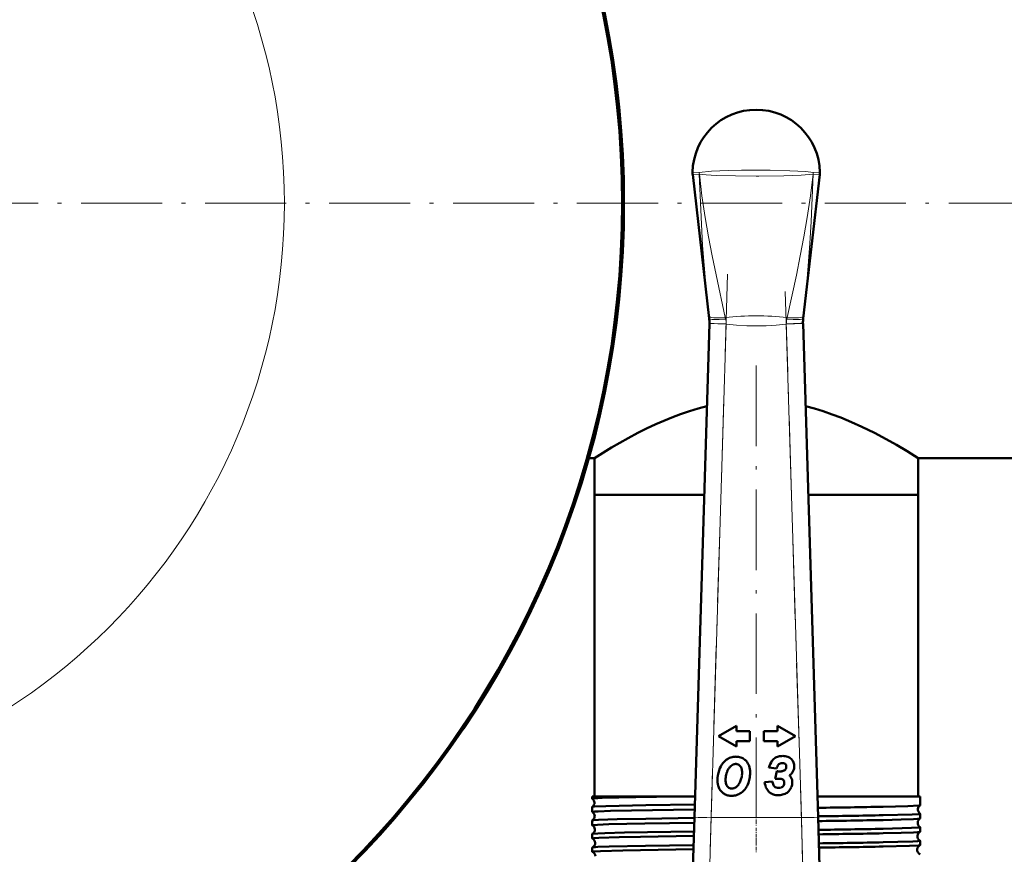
# Model space of a CAD drawing. Extents: x -1438 to 1837, y -1580 to 612.
# Tile 32 of 90: x 187 to 334, y -731 to -606. Entities that reach past the tile are written whole.
import ezdxf

# ---------------------------------------------------------------- set-up
doc = ezdxf.new("R2010")
doc.units = 0
doc.linetypes.add('DASHDOT', pattern=[18.5, 12, -3, 0.5, -3])

msp = doc.modelspace()

# ---------------------------------------------------------------- linework, layer by layer
at = {"color": 7, "lineweight": 50}
for p, q in [((287.31, -629.14), (289.78, -650.63)), ((306.27, -629.14), (303.8, -650.63)), ((289.78, -650.63), (289.78, -650.64)), ((303.8, -650.64), (303.8, -650.63)), ((287.56, -725.06), (289.81, -651.42)), ((289.81, -651.42), (289.81, -651.34)), ((303.77, -651.34), (303.78, -651.42)), ((303.78, -651.42), (306.03, -725.06)), ((271.8, -671.49), (272.64, -671.49)), ((272.64, -671.49), (272.64, -676.99)), ((320.94, -671.49), (416.79, -671.49)), ((320.94, -671.49), (320.94, -676.99)), ((272.64, -676.99), (289.03, -676.99)), ((272.64, -676.99), (272.64, -721.99)), ((272.64, -676.99), (289.03, -676.99)), ((304.56, -676.99), (315.51, -676.99)), ((304.56, -676.99), (320.94, -676.99)), ((315.51, -676.99), (320.94, -676.99)), ((320.94, -676.99), (320.94, -721.99)), ((293.83, -711.43), (291.14, -712.99)), ((293.83, -712.26), (293.83, -711.43)), ((295.83, -712.26), (293.83, -712.26)), ((295.83, -713.72), (295.83, -712.26)), ((299.95, -712.26), (297.95, -712.26)), ((297.95, -712.26), (297.95, -713.72)), ((299.95, -711.43), (299.95, -712.26)), ((302.64, -712.99), (299.95, -711.43)), ((291.14, -712.99), (293.83, -714.54)), ((293.83, -713.72), (295.83, -713.72)), ((293.83, -714.54), (293.83, -713.72)), ((297.95, -713.72), (299.95, -713.72)), ((299.95, -714.54), (302.64, -712.99)), ((299.95, -713.72), (299.95, -714.54)), ((298.68, -717.69), (299.83, -717.83)), ((299.87, -718.22), (299.64, -719.34)), ((300.23, -718.25), (300.13, -718.25)), ((301.14, -717.14), (301.17, -717.16)), ((299.21, -719.74), (298.05, -719.84)), ((300.98, -719.95), (300.98, -720)), ((272.33, -721.99), (285.06, -721.99)), ((272.33, -721.99), (272.33, -722.32)), ((272.33, -722.32), (272.34, -722.33)), ((285.06, -721.99), (287.65, -721.99)), ((305.93, -721.99), (315.74, -721.99)), ((315.74, -721.99), (321.25, -721.99)), ((321.25, -721.99), (321.25, -723.31)), ((272.34, -723.55), (272.33, -723.56)), ((272.33, -723.56), (272.33, -724.3)), ((321.25, -723.31), (321.25, -723.32)), ((272.33, -725.58), (272.33, -726.28)), ((287.07, -740.97), (287.56, -725.06)), ((306.03, -725.06), (306.51, -740.97)), ((321.25, -724.56), (321.25, -724.57)), ((321.25, -724.57), (321.25, -725.29)), ((321.25, -726.59), (321.25, -727.27)), ((272.33, -727.6), (272.33, -728.26)), ((321.25, -728.61), (321.25, -729.26)), ((272.33, -729.62), (272.33, -730.25))]:
    msp.add_line(p, q, dxfattribs=at)
at = {"color": 7, "lineweight": 18}
for p, q in [((288.32, -629.12), (288.31, -629.12)), ((305.27, -629.12), (305.27, -629.12)), ((289.78, -650.64), (289.74, -650.28)), ((292.17, -650.49), (292.22, -650.73)), ((301.36, -650.73), (301.41, -650.49)), ((303.84, -650.28), (303.8, -650.64)), ((292.31, -651.5), (289.81, -651.42)), ((292.31, -651.5), (290.06, -725.13)), ((292.3, -651.44), (292.31, -651.5)), ((301.28, -651.5), (303.78, -651.42)), ((301.28, -651.5), (301.28, -651.44)), ((303.53, -725.13), (301.28, -651.5)), ((287.56, -725.06), (290.06, -725.13)), ((290.06, -725.13), (289.57, -742.81)), ((290.06, -725.13), (303.53, -725.13)), ((303.53, -725.13), (306.03, -725.06)), ((304.01, -742.81), (303.53, -725.13))]:
    msp.add_line(p, q, dxfattribs=at)
at = {"color": 7, "linetype": 'DASHDOT', "lineweight": 18}
for p, q in [((-229.45, -633.44), (491.9, -633.44)), ((319.14, -633.44), (-45.56, -633.44)), ((292.53, -644.04), (289.83, -732.59)), ((303.75, -732.59), (301.05, -644.04)), ((296.79, -657.69), (296.79, -730.36))]:
    msp.add_line(p, q, dxfattribs=at)
at = {"color": 7, "linetype": 'DASHDOT', "lineweight": 18, "ltscale": 0.433284}
msp.add_line((305.46, -725.13), (288.13, -725.13), dxfattribs=at)
at = {"color": 7, "linetype": 'DASHDOT', "lineweight": 18, "ltscale": 0.045029}
msp.add_line((296.79, -724.64), (296.79, -726.44), dxfattribs=at)
at = {"color": 7, "linetype": 'DASHDOT', "lineweight": 18, "ltscale": 0.043887}
msp.add_line((296.79, -726.66), (296.79, -728.42), dxfattribs=at)
at = {"color": 7, "linetype": 'DASHDOT', "lineweight": 18, "ltscale": 0.042889}
msp.add_line((296.79, -728.68), (296.79, -730.4), dxfattribs=at)
at = {"color": 7, "lineweight": 18}
for points in [[(288.3, -628.84), (290.11, -628.67), (292.63, -628.56), (294.59, -628.52), (296.79, -628.5)], [(296.79, -628.5), (298.88, -628.51), (301.82, -628.59), (304.2, -628.72), (305.28, -628.84)], [(287.29, -628.81), (287.29, -628.81), (287.31, -628.8), (287.41, -628.8), (288.3, -628.84)], [(288.3, -629.12), (287.35, -629.14), (287.31, -629.14), (287.31, -629.14), (287.31, -629.14)], [(289.74, -650.28), (289.22, -645.02), (288.8, -639.75), (288.51, -634.44), (288.3, -629.12)], [(296.79, -629.39), (293.69, -629.36), (290.84, -629.29), (289.34, -629.21), (288.31, -629.12)], [(288.32, -629.12), (288.7, -632.35), (289.18, -635.58), (289.67, -638.45), (290.21, -641.3), (290.8, -644.15), (292.17, -650.49)], [(305.27, -629.12), (303.52, -629.25), (300.93, -629.34), (297.2, -629.39), (296.79, -629.39)], [(301.41, -650.49), (302.78, -644.16), (303.37, -641.31), (303.91, -638.46), (304.4, -635.59), (304.88, -632.36), (305.27, -629.12)], [(305.28, -629.12), (305.15, -632.66), (304.99, -636.19), (304.8, -639.48), (304.56, -642.77), (304.23, -646.53), (303.84, -650.28)], [(305.28, -628.84), (306.26, -628.8), (306.29, -628.81), (306.29, -628.81), (306.29, -628.81)], [(306.27, -629.14), (306.27, -629.14), (306.26, -629.14), (306.15, -629.14), (305.28, -629.12)], [(292.3, -651.44), (290.53, -651.38), (289.83, -651.35), (289.81, -651.34), (289.81, -651.34)], [(301.28, -651.5), (299.77, -651.64), (298.26, -651.73), (296.83, -651.76), (295.39, -651.74), (293.85, -651.64), (292.31, -651.5)], [(303.77, -651.34), (303.77, -651.34), (303.77, -651.34), (303.74, -651.35), (303.44, -651.36), (301.28, -651.44)]]:
    msp.add_lwpolyline(points, dxfattribs=at)
at = {"color": 7, "lineweight": 50}
for points in [[(272.64, -671.49), (275.19, -669.92), (277.67, -668.51), (279.13, -667.74), (280.43, -667.09), (281.82, -666.44), (284.2, -665.43), (285.49, -664.94), (286.83, -664.48), (288.12, -664.09), (289.43, -663.75)], [(304.15, -663.75), (305.49, -664.1), (306.8, -664.5), (308.14, -664.96), (309.44, -665.45), (311.03, -666.11), (312.55, -666.8), (314.45, -667.74), (316.18, -668.66), (317.7, -669.52), (319.3, -670.47), (320.94, -671.49)], [(285.06, -721.99), (278.83, -722.09), (273.81, -722.21), (272.58, -722.28), (272.36, -722.31), (272.34, -722.32), (272.33, -722.32), (272.33, -722.32), (272.33, -722.32)], [(287.59, -723.93), (278.19, -724.08), (275.03, -724.15), (273.19, -724.22), (272.64, -724.25), (272.37, -724.29), (272.34, -724.29), (272.34, -724.3), (272.33, -724.3), (272.33, -724.3)], [(287.61, -723.17), (280.33, -723.29), (274.33, -723.42), (272.61, -723.51), (272.38, -723.54), (272.35, -723.54), (272.34, -723.55)], [(321.25, -723.32), (321.24, -723.32), (321.21, -723.33), (321.04, -723.35), (319.43, -723.43), (315.74, -723.53)], [(287.55, -725.2), (280.31, -725.31), (276.04, -725.4), (273.25, -725.49), (272.53, -725.54), (272.37, -725.56), (272.34, -725.57)], [(321.25, -724.57), (321.25, -724.57), (321.25, -724.57), (321.24, -724.57), (321.23, -724.58), (321.08, -724.61), (320.05, -724.67), (315.74, -724.79)], [(321.24, -725.3), (321.23, -725.3), (321.18, -725.31), (320.86, -725.35), (320.28, -725.38), (318.42, -725.44), (315.74, -725.51)], [(287.53, -725.91), (280.19, -726.02), (274.78, -726.14), (273.12, -726.2), (272.42, -726.25), (272.34, -726.27), (272.33, -726.28), (272.33, -726.28), (272.33, -726.28)], [(287.49, -727.22), (277.13, -727.39), (274.18, -727.47), (273.18, -727.51), (272.46, -727.57), (272.36, -727.58), (272.34, -727.59)], [(321.25, -726.59), (321.25, -726.59), (321.25, -726.59), (321.25, -726.6), (321.23, -726.6), (321.1, -726.62), (319.98, -726.69), (315.74, -726.81)], [(287.47, -727.89), (279.53, -728.02), (276.34, -728.08), (273.32, -728.17), (272.61, -728.22), (272.36, -728.25), (272.34, -728.25), (272.34, -728.26), (272.33, -728.26), (272.33, -728.26)], [(321.24, -727.28), (321.23, -727.29), (321.18, -727.3), (320.85, -727.33), (320.27, -727.36), (318.42, -727.43), (315.74, -727.49)], [(321.25, -728.61), (321.25, -728.61), (321.25, -728.61), (321.25, -728.61), (321.24, -728.62), (321.21, -728.63), (320.86, -728.67), (320.18, -728.7), (317.93, -728.78), (315.74, -728.83)], [(287.41, -729.88), (276.87, -730.05), (273.57, -730.15), (272.65, -730.2), (272.42, -730.22), (272.34, -730.24), (272.33, -730.24), (272.33, -730.25), (272.33, -730.25)], [(287.43, -729.24), (280.25, -729.35), (274.85, -729.47), (273.17, -729.53), (272.45, -729.59), (272.36, -729.6), (272.34, -729.61)], [(321.24, -729.26), (321.2, -729.28), (321.01, -729.3), (319.68, -729.37), (315.74, -729.47)]]:
    msp.add_lwpolyline(points, dxfattribs=at)
msp.add_circle((136.79, -633.44), 140, dxfattribs=at)
at = {"color": 7, "lineweight": 18}
msp.add_circle((136.79, -633.44), 89.6, dxfattribs=at)
at = {"color": 7, "lineweight": 50}
for centre, radius, start, end in [((136.79, -633.44), 140.27, 270, 90), ((296.79, -628.99), 9.5, 90, 178.9168), ((296.79, -628.99), 9.5, 1.0875, 89.9999), ((289.79, -628.86), 2.5, 178.92, 186.5601), ((303.76, -628.85), 2.53, 353.4796, 1.0425), ((284.77, -651.19), 5.04, 358.2598, 6.283), ((308.81, -651.19), 5.04, 173.717, 181.7402), ((293.84, -718.55), 2.53, 122.3254, 140.9519), ((293.69, -718.32), 2.26, 102.7073, 122.3254), ((293.75, -718.56), 2.5, 96.047, 102.7073), ((293.79, -718.98), 2.93, 89.924, 96.047), ((293.79, -718.35), 2.29, 72.3526, 89.924), ((293.94, -717.89), 1.81, 52.3065, 72.3526), ((293.87, -717.97), 1.91, 46.7792, 52.3065), ((293.76, -718.09), 2.08, 41.5011, 46.7792), ((293.79, -718.06), 2.04, 18.1127, 41.5011), ((302.2, -718.73), 3.67, 146.3342, 163.6082), ((300.43, -717.54), 1.53, 124.7057, 146.3342), ((300.5, -717.65), 1.67, 114.6255, 124.7057), ((300.61, -717.88), 1.91, 105.2979, 114.6255), ((300.67, -718.1), 2.15, 97.0645, 105.2979), ((300.75, -718.81), 2.86, 90.021, 97.0645), ((300.75, -718.62), 2.67, 81.8925, 90.021), ((300.87, -717.84), 1.88, 72.0423, 81.8925), ((300.94, -717.61), 1.64, 60.6248, 72.0423), ((301.04, -717.44), 1.44, 48.3036, 60.6248), ((301.09, -717.38), 1.36, 25.2295, 48.3036), ((300.95, -717.44), 1.51, 3.5317, 25.2295), ((295.93, -719.61), 4.91, 162.0791, 179.924), ((294.62, -719.18), 3.53, 140.9519, 162.0791), ((295.19, -719.32), 2.93, 157.419, 166.8649), ((294.52, -719.04), 2.21, 146.6467, 157.419), ((294.52, -719.04), 2.2, 135.8813, 146.6467), ((293.91, -718.45), 1.35, 122.4893, 135.8813), ((293.77, -718.23), 1.09, 114.3724, 122.4893), ((293.74, -718.16), 1.02, 106.0127, 114.3724), ((293.74, -718.18), 1.03, 97.756, 106.0127), ((293.76, -718.31), 1.17, 89.924, 97.756), ((293.76, -718.11), 0.972, 83.8593, 89.924), ((293.78, -717.97), 0.825, 77.3748, 83.8593), ((293.79, -717.89), 0.742, 57.4405, 77.3748), ((293.68, -718.07), 0.96, 39.4887, 57.4405), ((293.65, -718.09), 0.996, 16.3019, 39.4887), ((292.51, -718.42), 2.18, 360, 16.3019), ((292.67, -718.43), 3.22, 0, 18.1127), ((302.14, -718.57), 2.43, 145.8259, 162.3443), ((300.24, -716.23), 2.02, 259.4174, 265.8514), ((300.23, -716.34), 1.91, 265.8514, 267.1369), ((300.37, -717.37), 0.289, 115.7376, 145.8259), ((300.23, -715.51), 2.75, 270.0719, 276.0854), ((300.7, -718.06), 1.05, 109.5545, 115.7376), ((300.67, -717.96), 0.95, 103.1029, 109.5545), ((300.66, -717.94), 0.929, 96.5352, 103.1029), ((300.35, -716.69), 1.56, 276.0854, 283.9438), ((300.67, -717.96), 0.948, 90.021, 96.5352), ((300.67, -718.44), 1.43, 82.8787, 90.021), ((300.45, -717.08), 1.15, 283.9438, 294.0681), ((300.75, -717.8), 0.785, 73.6908, 82.8787), ((300.64, -717.52), 0.676, 294.0681, 306.6588), ((300.8, -717.6), 0.577, 62.1451, 73.6908), ((300.72, -717.62), 0.543, 306.6588, 325.9473), ((300.91, -717.41), 0.357, 49.1441, 62.1451), ((300.92, -717.39), 0.332, 18.3964, 42.5937), ((300.69, -717.61), 0.577, 325.9473, 344.8128), ((300.51, -717.53), 0.77, 0.021, 18.3964), ((300.55, -717.57), 0.73, 344.8128, 352.9701), ((300.23, -717.53), 1.04, 352.9701, 360), ((300.96, -717.56), 1.5, 310.4133, 327.4215), ((301, -717.58), 1.45, 327.4215, 344.995), ((300.56, -717.46), 1.91, 344.995, 1.7265), ((300.67, -717.46), 1.8, 1.7475, 3.5317), ((294.09, -719.6), 3.07, 180, 192.1342), ((295.08, -719.52), 2.86, 172.5105, 179.924), ((294.56, -719.52), 2.34, 180, 195.9233), ((297.27, -719.8), 5.07, 166.8649, 172.5105), ((291.71, -718.58), 2.94, 332.9844, 339.1418), ((291.32, -718.43), 3.36, 339.1418, 344.9445), ((291.04, -718.3), 3.67, 344.062, 351.515), ((291.87, -718.42), 2.82, 351.515, 359.924), ((291.7, -718.54), 4.18, 336.8653, 348.7848), ((291.13, -718.43), 4.75, 348.7848, 359.924), ((300.8, -719.58), 2.76, 185.4221, 207.9918), ((300.67, -719.64), 1.46, 183.6997, 206.6644), ((299.89, -727.78), 8.44, 88.3873, 91.6778), ((300, -723.94), 4.6, 86.194, 88.3873), ((300.09, -722.55), 3.2, 83.1053, 86.194), ((300.32, -720.67), 1.31, 78.469, 83.1053), ((300.49, -719.85), 0.479, 58.618, 78.469), ((300.47, -719.88), 0.507, 39.1737, 58.618), ((300.54, -719.82), 0.418, 16.9753, 39.1737), ((300.12, -719.95), 0.854, 0.163, 16.9753), ((300.58, -717.11), 2.09, 304.4207, 310.4133), ((300.61, -719.96), 1.61, 36.8441, 44.3269), ((300.81, -719.81), 1.36, 16.8187, 36.8441), ((300.29, -719.88), 1.88, 338.2315, 360), ((300.69, -719.84), 1.48, 7.9721, 16.8187), ((300.39, -719.88), 1.79, 0.021, 7.9721), ((293.32, -719.77), 2.28, 192.1342, 206.4763), ((293.05, -719.9), 1.99, 206.4763, 223.0363), ((293, -719.95), 1.91, 223.0363, 239.9657), ((293.21, -719.9), 0.929, 195.9233, 238.2264), ((293.12, -720.04), 0.762, 238.2264, 257.9682), ((293.14, -719.95), 0.862, 257.9682, 264.1567), ((293.15, -719.79), 1.02, 264.1567, 269.924), ((293.15, -719.86), 0.947, 269.924, 276.3311), ((293.15, -719.82), 0.985, 276.3311, 282.6353), ((293.14, -719.78), 1.03, 282.6353, 288.6933), ((293.09, -719.63), 1.19, 288.6933, 294.3941), ((293.13, -719.72), 1.09, 294.3941, 306.5931), ((292.88, -719.38), 1.52, 306.5931, 317.1586), ((292.49, -719.02), 2.05, 317.1586, 325.2851), ((292.28, -718.87), 2.3, 325.2851, 332.9844), ((293.11, -719.36), 2.53, 304.1102, 321.6261), ((292.53, -718.9), 3.27, 321.6261, 336.8653), ((299.81, -720.1), 1.64, 207.9918, 232.1297), ((300.01, -719.97), 0.727, 206.6644, 228.0024), ((299.98, -720.01), 0.675, 228.0024, 251.5916), ((300.15, -719.49), 1.23, 251.5916, 270.021), ((300.15, -719.54), 1.17, 270.021, 279.3049), ((300.2, -719.86), 0.845, 279.3049, 289.9406), ((300.23, -719.94), 0.768, 289.9406, 301.3906), ((300.23, -719.93), 0.774, 301.3906, 312.8032), ((300.3, -720.01), 0.664, 312.8032, 335.9154), ((300.18, -719.96), 0.795, 335.9154, 357.275), ((300.47, -720.13), 1.6, 293.6304, 317.4422), ((300.14, -719.82), 2.05, 317.4422, 338.2315), ((271.91, -722.94), 0.743, 3.7214, 55.0316), ((293.11, -719.77), 2.13, 239.9657, 247.6508), ((293.1, -719.79), 2.11, 247.6508, 255.3803), ((293.11, -719.73), 2.17, 255.3803, 262.8807), ((293.15, -719.47), 2.43, 262.8804, 269.9237), ((293.15, -719.56), 2.33, 269.924, 278.8623), ((293.15, -719.56), 2.33, 278.8623, 287.7982), ((293.11, -719.46), 2.44, 287.7982, 296.3172), ((292.92, -719.07), 2.88, 296.3172, 304.1102), ((299.82, -720.08), 1.67, 232.1297, 253.5785), ((300.11, -719.11), 2.69, 253.5785, 270.021), ((300.11, -718.45), 3.34, 270.021, 272.1494), ((300.12, -718.81), 2.98, 272.1494, 274.4101), ((300.17, -719.45), 2.34, 274.4101, 293.6304), ((271.91, -722.94), 0.744, 305.0164, 3.833), ((285.12, 885.2), 1609.02, 270.74303, 271.09068), ((321.66, -723.94), 0.744, 172.7338, 236.57), ((321.65, -723.94), 0.742, 123.375, 172.8545), ((272.34, -724.3), 0.00906, 192.2529, 248.0265), ((272.34, -725.58), 0.00945, 112.0189, 167.7772), ((271.95, -724.94), 0.743, 3.7187, 58.1576), ((271.94, -724.94), 0.743, 301.8709, 3.8615), ((285.13, 847.21), 1572.3, 270.76132, 271.11569), ((285.17, 877.6), 1603.4, 270.74579, 271.09249), ((321.62, -725.94), 0.742, 120.3006, 172.87), ((321.24, -725.29), 0.0098, 289.8066, 346.2686), ((272.34, -726.28), 0.0106, 195.3321, 252.4338), ((271.98, -726.94), 0.742, 3.6938, 61.1753), ((271.98, -726.94), 0.742, 298.8606, 3.8746), ((285.3, 836.4), 1563.51, 270.76158, 271.11567), ((321.62, -725.94), 0.743, 172.7121, 239.6357), ((321.24, -726.59), 0.0102, 13.6686, 70.1709), ((272.34, -727.6), 0.011, 107.7801, 164.8173), ((272.34, -728.26), 0.0127, 198.7319, 256.3304), ((272.02, -728.94), 0.741, 3.6634, 64.0841), ((285.29, 866.28), 1594.06, 270.74828, 271.09484), ((321.58, -727.94), 0.743, 172.6969, 242.572), ((321.58, -727.94), 0.741, 117.3526, 172.8988), ((321.24, -727.27), 0.0116, 285.5576, 342.9629), ((321.24, -728.61), 0.0119, 16.8948, 74.3208), ((272.34, -729.62), 0.0132, 103.6255, 161.0246), ((272.02, -728.94), 0.742, 295.9765, 3.8979), ((285.38, 832.3), 1561.43, 270.76216, 271.11447), ((285.46, 852.13), 1581.89, 270.74999, 271.09702), ((321.55, -729.94), 0.74, 114.5024, 172.9409), ((321.55, -729.94), 0.742, 172.6733, 245.3932), ((321.24, -729.25), 0.0142, 281.5103, 339.0664), ((272.35, -730.24), 0.0158, 202.882, 260.3359), ((272.05, -730.94), 0.74, 3.6304, 66.8494), ((321.24, -730.63), 0.0145, 20.782, 78.3328)]:
    msp.add_arc(centre, radius, start, end, dxfattribs=at)
at = {"color": 7, "lineweight": 18}
for centre, radius, start, end in [((291.09, -628.9), 2.79, 178.6725, 184.495), ((291.09, -628.8), 2.8, 180.6934, 186.5398), ((302.49, -628.8), 2.8, 353.4602, 359.3066), ((302.5, -628.9), 2.79, 355.505, 1.3275), ((296.79, -693.64), 43.39, 83.889, 96.111), ((288.86, -651.48), 3.45, 0.5645, 12.4507), ((304.73, -651.48), 3.45, 167.5497, 179.4352)]:
    msp.add_arc(centre, radius, start, end, dxfattribs=at)
for centre, major_axis, ratio, start_param, end_param in [((292.23, -650.01), (2.49, 0.27), 0.191483, 3.147796, 4.669262), ((292.27, -650.36), (2.48, 0.27), 0.146033, 3.144533, 4.67951), ((301.32, -650.36), (2.48, -0.27), 0.146033, 4.745268, 6.280245), ((301.35, -650.01), (2.49, -0.27), 0.191483, 4.755516, 6.276982)]:
    msp.add_ellipse(centre, major_axis=major_axis, ratio=ratio, start_param=start_param, end_param=end_param, dxfattribs=at)

doc.saveas('drawing.dxf')
